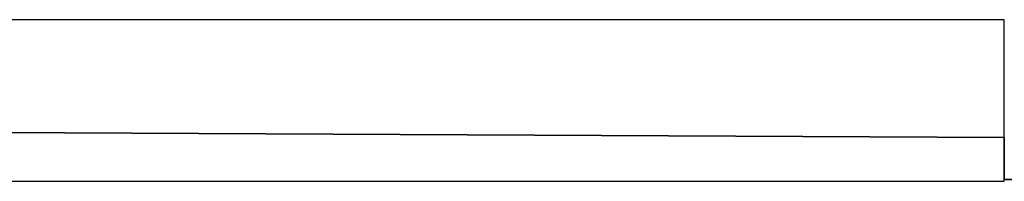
# Model space of a CAD drawing. Header units: metres. Extents: x 391.1 to 427.5, y 12.8 to 28.4.
# Tile 66 of 203: x 402.343 to 403.257, y 28.078 to 28.228. Entities that reach past the tile are written whole.
import ezdxf

# ---------------------------------------------------------------- set-up
doc = ezdxf.new("R2010")
doc.units = ezdxf.units.M
doc.layers.add('01_SUELOS', color=7, linetype='Continuous', lineweight=25, true_color=0x007f00)
doc.layers.add('A-WALL-____-MCUT', color=7, linetype='Continuous', lineweight=25)
doc.layers.add('A-WALL-____-OTLN', color=7, linetype='Continuous', lineweight=25)

# ---------------------------------------------------------------- blocks, each defined once
blk = doc.blocks.new('Family - LONDR55-XX_ZZ-ARQ-CAA-M3D-Londres55-152374-02_FON_P0A')
at = {"layer": '01_SUELOS', "color": 9, "true_color": 0xaad4aa}
for p, q in [((1.8984, 2.19306), (0, 2.20277)), ((0, 2.20277), (1.8984, 2.19306)), ((1.8984, 2.15436), (1.8984, 2.19306)), ((1.8984, 2.19306), (1.8984, 2.15436)), ((9.46832, 2.15436), (1.8984, 2.15436)), ((1.8984, 2.15436), (9.46832, 2.15436))]:
    blk.add_line(p, q, dxfattribs=at)
blk = doc.blocks.new('Family - Evans PA-152638-02_FON_P0A')
at = {"layer": 'A-WALL-____-MCUT', "color": 253, "true_color": 0xaaaaaa}
for p, q in [((1.7984, 0.15), (0, 0.15)), ((0, 0.15), (0, 0)), ((1.7984, 0), (1.7984, 0.15)), ((0, 0), (1.7984, 0))]:
    blk.add_line(p, q, dxfattribs=at)
at = {"layer": 'A-WALL-____-OTLN', "color": 253, "true_color": 0xaaaaaa}
for p, q in [((1.7984, 0.15), (0, 0.15)), ((0, 0.15), (0, 0)), ((1.7984, 0), (1.7984, 0.15)), ((0, 0), (1.7984, 0))]:
    blk.add_line(p, q, dxfattribs=at)
at = {"layer": 'A-WALL-____-OTLN', "color": 253, "lineweight": 18, "true_color": 0xaaaaaa}
blk.add_line((0, 0), (1.7984, 0), dxfattribs=at)
blk = doc.blocks.new('LONDR55-XX_ZZ-ARQ-CAA-M3D-Londres55_ifc-1-02_FON_P0A')
at = {"layer": '01_SUELOS', "color": 253, "lineweight": 18, "true_color": 0xaaaaaa}
blk.add_blockref('Family - LONDR55-XX_ZZ-ARQ-CAA-M3D-Londres55-152374-02_FON_P0A', (401.35874, 25.92572), dxfattribs=at)
at = {"layer": 'A-WALL-____-OTLN', "color": 253, "lineweight": 18, "true_color": 0xaaaaaa, "rotation": 180}
blk.add_blockref('Family - Evans PA-152638-02_FON_P0A', (403.25714, 28.22825), dxfattribs=at)

msp = doc.modelspace()

# ---------------------------------------------------------------- block references
at = {"lineweight": 5}
msp.add_blockref('LONDR55-XX_ZZ-ARQ-CAA-M3D-Londres55_ifc-1-02_FON_P0A', (0, 0), dxfattribs=at)

doc.saveas('drawing.dxf')
